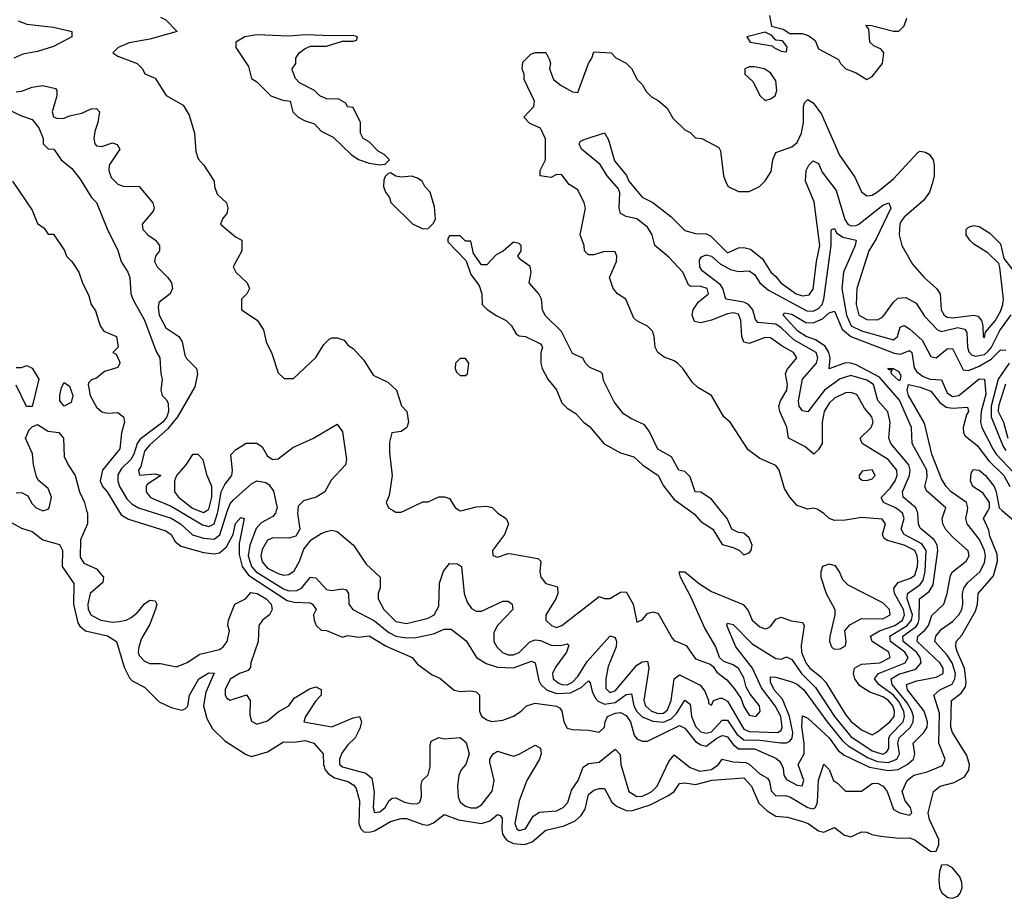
# Model space of a CAD drawing. Header units: inches. Extents: x 2601682 to 2755810, y 449311 to 584050.
# Tile 142 of 256: x 2605863 to 2609544, y 508550 to 511834. Entities that reach past the tile are written whole.
import ezdxf

# ---------------------------------------------------------------- set-up
doc = ezdxf.new("R2010")
doc.units = ezdxf.units.IN
doc.header["$MEASUREMENT"] = 0
doc.layers.add('C6500', color=7, linetype='Continuous')
doc.layers.add('C6501', color=7, linetype='Continuous')

msp = doc.modelspace()

# ---------------------------------------------------------------- linework, layer by layer
at = {"layer": 'C6500', "color": 2}
for points, elevation in [([(2605833.9, 509953.9), (2605870, 509934), (2605910, 509921.3), (2605950, 509890.4), (2606012.8, 509872.8), (2606024, 509850), (2606022, 509790), (2606066.4, 509726.4), (2606064.2, 509650), (2606080.4, 509580.4), (2606087.8, 509567.8), (2606110, 509550.4), (2606191.3, 509531.3), (2606224.9, 509510), (2606254, 509414), (2606273.7, 509373.7), (2606283.7, 509363.7), (2606330, 509339.1), (2606384.6, 509284.6), (2606430, 509263), (2606470, 509254), (2606482, 509258), (2606491.9, 509268.1), (2606498.4, 509310), (2606532.7, 509370), (2606570, 509392.4), (2606590, 509391.3), (2606559.5, 509320.5), (2606550.3, 509270), (2606562.8, 509222.8), (2606584.1, 509184.1), (2606630, 509139.3), (2606710, 509087.7), (2606730, 509080.7), (2606790, 509098), (2606850, 509135.5), (2606890, 509134), (2606930, 509139.5), (2606962.8, 509130), (2606997.3, 509090), (2606999.5, 509050), (2607004.9, 509030), (2607016.2, 509016.2), (2607040.8, 509000.8), (2607090, 508987.4), (2607112.7, 508972.7), (2607120.7, 508960.7), (2607134.3, 508914.3), (2607131.7, 508830), (2607138.4, 508810), (2607150, 508798.4), (2607170, 508797.4), (2607190, 508803.1), (2607250, 508836.9), (2607290, 508848.7), (2607310, 508848.7), (2607370, 508826.4), (2607390, 508823.8), (2607410, 508832.7), (2607450, 508864), (2607503.8, 508843.8), (2607590, 508830.3), (2607620.7, 508839.3), (2607650, 508864), (2607659.9, 508859.9), (2607666.8, 508850), (2607665.7, 508810), (2607668.8, 508790), (2607676.4, 508776.4), (2607686.3, 508766.3), (2607710, 508754.9), (2607750, 508751.3), (2607779.2, 508760.8), (2607830, 508805.5), (2607899.2, 508820.8), (2607940.1, 508839.9), (2607961.7, 508858.3), (2607976.9, 508883.1), (2607990, 508938.8), (2608010, 508954), (2608030, 508960.7), (2608050, 508961), (2608077.1, 508910), (2608094.9, 508894.9), (2608130, 508878.7), (2608150, 508876.9), (2608220.5, 508899.5), (2608286.1, 508933.9), (2608309.6, 508950), (2608330, 508979.1), (2608350, 508982.4), (2608390, 508975.3), (2608451.5, 508991.5), (2608570, 509000.5), (2608599.3, 508970), (2608626, 508906), (2608657.4, 508877.4), (2608690, 508857.6), (2608733.8, 508853.8), (2608790, 508837.6), (2608810.6, 508830), (2608850, 508802), (2608870, 508797.3), (2608910, 508814.8), (2608946.6, 508786.6), (2608970, 508780.5), (2609010, 508798.8), (2609030, 508797.3), (2609048.5, 508788.5), (2609082, 508782), (2609150, 508774.9), (2609190, 508775.8), (2609210, 508768.4), (2609270, 508725.5), (2609290, 508726), (2609299.6, 508750), (2609298.9, 508770), (2609264.6, 508844.6), (2609259.8, 508870), (2609279.5, 508950), (2609304, 508970), (2609356.4, 508983.6), (2609396, 509004), (2609411.2, 509028.8), (2609413.6, 509050), (2609404.4, 509084.4), (2609350, 509169.4), (2609343.9, 509190), (2609346.3, 509290), (2609383.1, 509316.9), (2609398.8, 509341.2), (2609402, 509358), (2609395.8, 509410), (2609367.6, 509472.4), (2609362.4, 509490), (2609363.7, 509510), (2609386, 509534), (2609436, 509624), (2609444.2, 509650), (2609446.3, 509690), (2609504.4, 509755.6), (2609518.7, 509810), (2609516.9, 509836.9), (2609490, 509904), (2609486.5, 509926.5), (2609466.6, 509970), (2609483.5, 510000)], 2), ([(2605947.3, 510000), (2605950, 509998.8), (2605954.1, 510000)], 6), ([(2606113.7, 510000), (2606116.3, 509990), (2606116.3, 509950), (2606090.4, 509890), (2606090, 509824.7), (2606102.8, 509802.8), (2606150, 509781.6), (2606177.1, 509750), (2606174.8, 509730), (2606126.7, 509690), (2606118.4, 509650), (2606119.5, 509630), (2606130, 509608.4), (2606166.8, 509590), (2606210, 509582), (2606235.2, 509584.8), (2606262, 509590), (2606280.7, 509599.3), (2606302.5, 509617.5), (2606330, 509651), (2606350, 509664.7), (2606370, 509662), (2606376, 509650), (2606370.9, 509630.9), (2606350, 509575.3), (2606318.7, 509521.3), (2606308.5, 509490), (2606306.4, 509470), (2606310, 509458), (2606330, 509436.3), (2606350, 509428), (2606390, 509427.3), (2606450, 509416), (2606490, 509431), (2606537, 509463), (2606610, 509480.3), (2606624.5, 509490), (2606638.7, 509510), (2606647.3, 509550), (2606642, 509570), (2606643.7, 509590), (2606668, 509650), (2606708, 509670), (2606727.2, 509692.8), (2606750.8, 509690), (2606784.9, 509670), (2606803, 509650), (2606807.7, 509630), (2606797.3, 509610), (2606770.8, 509590), (2606757.3, 509570), (2606754.8, 509510), (2606727.3, 509430), (2606726.4, 509413.6), (2606718, 509402), (2606684.7, 509390), (2606650, 509369.2), (2606631.1, 509331.1), (2606631.3, 509310), (2606638, 509298), (2606650, 509291.3), (2606711, 509311), (2606724.7, 509290), (2606723.5, 509236.5), (2606730, 509212), (2606750, 509200.7), (2606790, 509214), (2606830, 509247.3), (2606869, 509270), (2606890, 509298.8), (2606946.8, 509333.2), (2606970, 509341), (2606990.9, 509330.9), (2606991, 509310), (2606970, 509288.7), (2606931.3, 509230), (2606926, 509210), (2607030, 509191), (2607110, 509224.9), (2607134, 509230), (2607140.7, 509210), (2607135.1, 509184.9), (2607118, 509150), (2607090, 509124.5), (2607067.1, 509092.9), (2607059.5, 509070), (2607059.3, 509050), (2607070, 509041.3), (2607158, 509018), (2607179.9, 508999.9), (2607188.2, 508948.2), (2607184.4, 508890), (2607190, 508871.3), (2607210, 508874), (2607229.2, 508890), (2607244, 508916), (2607255.3, 508924.7), (2607270, 508926), (2607302, 508910), (2607330, 508903.8), (2607350, 508904.9), (2607359, 508910), (2607365.2, 508930), (2607364, 508976), (2607368, 508990), (2607390, 509012), (2607398.4, 509041.6), (2607398, 509122), (2607402, 509138), (2607430, 509151), (2607450, 509146.8), (2607510, 509151), (2607532.7, 509132.7), (2607544, 509090), (2607531, 509050), (2607514, 509030), (2607505.5, 509010), (2607499.5, 508970), (2607503.1, 508930), (2607510.6, 508910), (2607530, 508894.9), (2607550, 508888.8), (2607571.1, 508888.9), (2607590, 508899.1), (2607630, 508951.3), (2607636.9, 508990), (2607620.9, 509059.1), (2607621.2, 509070), (2607634, 509090), (2607650, 509100.7), (2607710, 509081.6), (2607730, 509088.4), (2607790, 509122.8), (2607810, 509112), (2607812.7, 509090), (2607806.4, 509070), (2607759.5, 508990), (2607730, 508914), (2607714.9, 508830), (2607722, 508810), (2607730, 508803.8), (2607754.5, 508810), (2607783.3, 508856.7), (2607807.2, 508872.8), (2607870, 508877.6), (2607895.1, 508890), (2607912.1, 508907.9), (2607925.9, 508954.1), (2607951.3, 508990), (2607970, 509041), (2607990, 509054), (2608030, 509059.3), (2608090, 509107.3), (2608108, 509088), (2608110.6, 509050), (2608140.5, 508950), (2608170, 508930.4), (2608190, 508932.2), (2608210, 508940.3), (2608227, 508950), (2608246.6, 508970), (2608290, 509061), (2608310, 509086), (2608370, 509039.3), (2608405.7, 509025.7), (2608450, 509031.8), (2608475.6, 509050), (2608490, 509070.7), (2608530, 509060.3), (2608577.4, 509057.4), (2608590, 509052.2), (2608630, 509015.6), (2608659, 508999), (2608666.4, 508986.4), (2608672.3, 508952.3), (2608690, 508933.4), (2608725.4, 508934.6), (2608742.8, 508930), (2608809.2, 508889.2), (2608830, 508884.9), (2608838, 508890), (2608846, 508910), (2608850, 508992), (2608870, 509051.3), (2608890, 509032), (2608906, 508990), (2608921, 508981), (2608950, 508951.3), (2609010, 508950.8), (2609050, 508978.8), (2609070, 508980.7), (2609091.3, 508970), (2609106, 508950), (2609130, 508882), (2609154, 508870), (2609190, 508861), (2609199, 508870), (2609194, 508890), (2609174, 508914), (2609162, 508950), (2609180.9, 508990), (2609206, 509010), (2609256.4, 509023.6), (2609313, 509047), (2609323.7, 509070), (2609299.6, 509130), (2609302.2, 509242.2), (2609280.7, 509310), (2609302.7, 509330), (2609349.8, 509350.2), (2609359.8, 509370), (2609362, 509390), (2609349.8, 509430), (2609330, 509459.1), (2609284.2, 509510), (2609288, 509530), (2609310, 509556.5), (2609350, 509585.3), (2609374.3, 509610), (2609385.4, 509630), (2609389.7, 509650), (2609388.3, 509690), (2609393, 509710), (2609407.3, 509730), (2609452.4, 509770), (2609470, 509804), (2609473.6, 509830), (2609470.7, 509850), (2609451.8, 509891.8), (2609405.1, 509950), (2609400.4, 509970), (2609406.3, 510000)], 6), ([(2606233, 510000), (2606243.2, 509983.2), (2606270, 509966.7), (2606410, 509923.8), (2606430, 509910.4), (2606444.4, 509884.4), (2606466, 509866), (2606550, 509843), (2606590, 509837.6), (2606610, 509841.6), (2606636.3, 509863.7), (2606662, 509910), (2606670, 509950.8), (2606690, 509973.4), (2606702, 509970), (2606683.7, 509876.3), (2606684.2, 509835.8), (2606695.6, 509790), (2606718.4, 509758.3), (2606863.2, 509663.2), (2606890, 509656.9), (2606950, 509654.8), (2606958, 509650), (2606972, 509630), (2606962, 509610), (2606964.7, 509590), (2606972, 509570), (2606990, 509552), (2607010, 509551.3), (2607070, 509526), (2607090, 509532), (2607130, 509526), (2607170, 509530.8), (2607233, 509493), (2607330.4, 509450.4), (2607350, 509426), (2607405.2, 509385.2), (2607433.4, 509373.4), (2607487.9, 509327.9), (2607510, 509322.8), (2607550, 509326), (2607570, 509322), (2607582, 509310), (2607582, 509250), (2607590, 509231.3), (2607610, 509217.3), (2607628.9, 509211.1), (2607670, 509216), (2607708.9, 509231.1), (2607738, 509250), (2607758, 509270), (2607790, 509279.1), (2607870, 509268), (2607881.6, 509261.6), (2607890.4, 509250.4), (2607898, 509210), (2607910, 509186.8), (2607930, 509180.7), (2607990, 509179.1), (2608030, 509171), (2608049, 509190), (2608051.8, 509210), (2608060.9, 509230), (2608090, 509241.7), (2608110, 509244.2), (2608130, 509233.7), (2608146.7, 509210), (2608160.5, 509160.5), (2608170, 509146), (2608190, 509138), (2608210, 509138), (2608330, 509195.6), (2608350, 509186.4), (2608390, 509135.8), (2608410, 509123.8), (2608430, 509118.4), (2608470, 509148.9), (2608490, 509159), (2608497.4, 509157.4), (2608510, 509153.4), (2608530, 509125.3), (2608550, 509108.9), (2608610, 509108.9), (2608690, 509074), (2608703.4, 509063.4), (2608711, 509050), (2608717.1, 509037.1), (2608720.4, 509010), (2608730, 508994), (2608770, 508973.4), (2608789, 508971), (2608795.1, 508990), (2608774, 509050), (2608795.6, 509090), (2608796, 509130), (2608787.2, 509192.8), (2608790, 509232), (2608810, 509224), (2608890, 509150.3), (2608922.6, 509102.5), (2608945.9, 509085.9), (2609040.3, 509040.3), (2609110, 509028.3), (2609147.7, 509032.3), (2609181.6, 509050), (2609205.1, 509070), (2609209.6, 509090), (2609203.7, 509130), (2609243.6, 509170), (2609255.4, 509190), (2609256.9, 509210), (2609245.1, 509250), (2609182, 509330), (2609178, 509350), (2609216.6, 509363.4), (2609290, 509377), (2609315.1, 509390), (2609315.4, 509410), (2609303, 509430), (2609218.3, 509510), (2609221.1, 509530), (2609247.6, 509552.4), (2609260.4, 509570), (2609272.8, 509607.2), (2609318.4, 509650), (2609331, 509689), (2609343.1, 509756.9), (2609350, 509770.7), (2609401.2, 509810), (2609412.3, 509830), (2609409.3, 509849.3), (2609350, 509900.9), (2609324.5, 509930), (2609314.5, 509950), (2609312.3, 509970), (2609322, 510000)], 10), ([(2606339.1, 510000), (2606430, 509971.3), (2606464.9, 509950), (2606510, 509908.9), (2606550, 509895.8), (2606590, 509892.8), (2606611.2, 509908.8), (2606640.2, 509999.8), (2606640.3, 510000)], 14), ([(2606457.1, 510000), (2606546.7, 509946.7), (2606570, 509939.6), (2606590, 509950.4), (2606603.2, 509990), (2606604.9, 510000)], 18), ([(2606531.2, 510000), (2606550, 509992.8), (2606562.4, 510000)], 22), ([(2606822.8, 510000), (2606819.5, 509990), (2606810, 509977.6), (2606766.1, 509953.9), (2606747, 509933), (2606723.2, 509870), (2606717.7, 509830), (2606730, 509790.4), (2606747.2, 509770), (2606850, 509706.8), (2606870, 509699.7), (2606899.2, 509700.8), (2606916.3, 509710), (2606950, 509750.4), (2606970, 509748.2), (2607010, 509704.9), (2607030, 509701.3), (2607070, 509707.3), (2607083.5, 509703.5), (2607093, 509690), (2607094.4, 509650), (2607108.2, 509630), (2607190, 509587.9), (2607243.5, 509543.5), (2607270, 509530.2), (2607310, 509523.2), (2607344.6, 509524.6), (2607410, 509539), (2607450, 509555.8), (2607476.1, 509556.1), (2607532.5, 509512.5), (2607570.7, 509450), (2607607.7, 509427.7), (2607650, 509414), (2607710, 509411.8), (2607776.3, 509436.3), (2607790.6, 509430.6), (2607804.1, 509364.1), (2607811.7, 509350), (2607832.7, 509330), (2607870, 509315.9), (2607922, 509318), (2607962, 509338), (2607990, 509362.8), (2607996.1, 509356.1), (2608003.4, 509323.4), (2608016.5, 509296.5), (2608026.5, 509286.5), (2608050, 509275.9), (2608090, 509282), (2608130, 509312), (2608150, 509314), (2608159.1, 509270), (2608170, 509248.8), (2608190, 509228), (2608230, 509211.9), (2608270, 509208.5), (2608298.8, 509221.2), (2608319.2, 509240.8), (2608350, 509290.6), (2608370, 509276), (2608375.2, 509230), (2608390.8, 509190.8), (2608410, 509172.3), (2608430, 509167.3), (2608450, 509173), (2608490, 509216.4), (2608510, 509215.8), (2608543.7, 509163.7), (2608570, 509142.3), (2608630, 509141.4), (2608708.9, 509131.1), (2608730, 509131.5), (2608742.2, 509137.8), (2608751.4, 509148.6), (2608753.2, 509170), (2608741.4, 509230), (2608714.5, 509294.5), (2608684.4, 509330), (2608670, 509358), (2608670, 509378), (2608690, 509376.4), (2608750, 509359.3), (2608770, 509350.3), (2608794.9, 509330), (2608882.4, 509210), (2608939.4, 509139.4), (2608960.3, 509120.3), (2609035.4, 509075.4), (2609070, 509061.5), (2609110, 509058.3), (2609142, 509070), (2609152, 509090), (2609146.3, 509130), (2609150.9, 509150), (2609193.7, 509190), (2609203.8, 509210), (2609204.6, 509230), (2609199, 509250), (2609181.2, 509281.2), (2609124.8, 509350), (2609121.7, 509370), (2609150, 509388.3), (2609213.6, 509406.4), (2609232.8, 509430), (2609229.8, 509450), (2609215.8, 509470), (2609166, 509510), (2609164.7, 509530), (2609214.2, 509565.8), (2609221.9, 509578.1), (2609226.5, 509593.5), (2609226.9, 509670), (2609263, 509697), (2609278.6, 509721.4), (2609295.4, 509850), (2609292.8, 509870), (2609282, 509890), (2609230, 509933.2), (2609223, 509950), (2609220.4, 509990), (2609216.7, 510000)], 14), ([(2606902.8, 510000), (2606902, 509990), (2606910.6, 509929.4), (2606895.9, 509904.1), (2606870, 509896), (2606810, 509897.2), (2606790, 509889), (2606770, 509854), (2606764.9, 509830), (2606770, 509807.7), (2606790, 509784.2), (2606830, 509763.7), (2606850, 509758.4), (2606870, 509760.5), (2606890, 509774), (2606909.6, 509810), (2606925.4, 509854.6), (2606953.2, 509890), (2606990, 509913.4), (2607010, 509920.7), (2607030, 509926.8), (2607050, 509921), (2607111.3, 509870), (2607158.5, 509798.5), (2607210.5, 509750.5), (2607210.7, 509710.7), (2607204, 509690), (2607204, 509670), (2607224.9, 509630), (2607270, 509584.4), (2607310, 509577.1), (2607390, 509597.3), (2607412.3, 509610), (2607430, 509642), (2607432.3, 509727.7), (2607447.2, 509772.8), (2607470, 509801), (2607499.8, 509799.8), (2607514.8, 509790), (2607525.3, 509690), (2607536.7, 509656.7), (2607552.9, 509632.9), (2607570, 509623.1), (2607590, 509623.1), (2607670, 509661), (2607690, 509661), (2607704.7, 509650), (2607706.8, 509630), (2607650.2, 509569.8), (2607636, 509544), (2607636.5, 509510), (2607646.7, 509490), (2607668.4, 509468.4), (2607690, 509459.7), (2607710, 509459.7), (2607730.6, 509469.4), (2607770, 509508.8), (2607790, 509516.5), (2607810, 509514), (2607850, 509496), (2607884.7, 509495.3), (2607910, 509501), (2607916.3, 509496.3), (2607907.7, 509470), (2607865.8, 509414.2), (2607854.6, 509390), (2607857.6, 509370), (2607875.9, 509355.9), (2607890, 509349.3), (2607910, 509348.5), (2607930, 509358), (2607950, 509379.5), (2607984.5, 509435.5), (2608069.6, 509530.4), (2608074, 509530), (2608090, 509524.7), (2608094.4, 509510), (2608093.7, 509490), (2608063.7, 509416.3), (2608054, 509370), (2608054.9, 509334.9), (2608070, 509319.5), (2608090, 509326.3), (2608170, 509421.3), (2608190, 509434.4), (2608210, 509436), (2608215.3, 509410), (2608197.2, 509290), (2608203.2, 509270), (2608224.9, 509250), (2608250, 509241.5), (2608270, 509242.6), (2608285.7, 509254.3), (2608298.9, 509290), (2608310, 509371), (2608330, 509384.9), (2608407.5, 509347.5), (2608424.6, 509324.6), (2608438, 509290), (2608438, 509278), (2608450, 509272), (2608457.2, 509290), (2608481.7, 509298.3), (2608490, 509298.9), (2608510, 509287.2), (2608570, 509182.8), (2608590, 509173.4), (2608697.2, 509170), (2608710, 509179.1), (2608714.2, 509190), (2608708.6, 509230), (2608687.6, 509270), (2608636.4, 509336.4), (2608602.4, 509410), (2608541.1, 509490), (2608507.3, 509570), (2608510, 509578), (2608530, 509573.4), (2608601.3, 509501.3), (2608690, 509447), (2608710, 509444.4), (2608730, 509452.4), (2608750, 509442.4), (2608785.8, 509390), (2608838.4, 509338.4), (2608909.2, 509230), (2608970, 509155.3), (2609050, 509101.2), (2609090, 509089.3), (2609103.5, 509096.5), (2609111.9, 509110), (2609112.7, 509150), (2609118.3, 509161.7), (2609165.8, 509210), (2609171.4, 509230), (2609168.3, 509250), (2609150, 509285.3), (2609130, 509309), (2609074.7, 509350), (2609058.4, 509370), (2609074, 509390), (2609173.3, 509430), (2609185.4, 509450), (2609172.2, 509470), (2609118.5, 509510), (2609116.4, 509530), (2609180.8, 509570), (2609197, 509590), (2609200.5, 509610), (2609181.6, 509670), (2609182.2, 509690), (2609230, 509723.2), (2609240.9, 509739.1), (2609248.5, 509771.5), (2609252.7, 509850), (2609235.6, 509875.6), (2609169.6, 509910), (2609158.9, 509930), (2609169.7, 509970), (2609164.2, 509990), (2609150.6, 510000)], 18), ([(2607259.5, 510000), (2607270, 509994), (2607290, 509994), (2607302.6, 510000)], 22), ([(2607507, 510000), (2607510, 509998), (2607517.5, 510000)], 22), ([(2607641.3, 510000), (2607651.3, 509990), (2607682, 509970), (2607691.3, 509950), (2607676, 509910), (2607631.3, 509850), (2607632, 509832), (2607650, 509824.7), (2607690, 509838.8), (2607702, 509838), (2607799.8, 509819.8), (2607811, 509810), (2607807.3, 509770), (2607811, 509750), (2607830, 509727.3), (2607874.4, 509714.4), (2607874.8, 509690), (2607867.3, 509670), (2607830.6, 509610), (2607830.6, 509590), (2607851, 509570), (2607870, 509562.4), (2607890, 509570.4), (2608030, 509678), (2608050, 509671.3), (2608070, 509671), (2608110, 509694.8), (2608130, 509696), (2608156.3, 509650), (2608170, 509582), (2608190, 509591.3), (2608210, 509614.8), (2608230, 509620.7), (2608250, 509614.8), (2608302, 509522), (2608310, 509514), (2608354.6, 509494.6), (2608390, 509444.9), (2608445.2, 509425.2), (2608456.3, 509416.3), (2608470, 509396), (2608506.6, 509366.6), (2608534.2, 509334.2), (2608558.9, 509298.9), (2608570, 509267.3), (2608590, 509234.8), (2608615.3, 509230), (2608631.9, 509248.1), (2608629.3, 509270), (2608593.7, 509313.7), (2608579.6, 509339.6), (2608570, 509374), (2608550, 509409.2), (2608530, 509422.7), (2608495.1, 509435.1), (2608479, 509450), (2608466, 509490), (2608422.9, 509562.9), (2608374.1, 509674.2), (2608334, 509750), (2608329.2, 509770.8), (2608350, 509770.7), (2608405.3, 509725.3), (2608450, 509696.4), (2608568.2, 509648.2), (2608586.2, 509626.2), (2608602, 509590), (2608630, 509564.9), (2608650, 509557.3), (2608659.5, 509560.5), (2608670, 509566), (2608690, 509594), (2608710, 509600.7), (2608747.3, 509587.3), (2608790, 509581), (2608796.3, 509570), (2608784.9, 509495), (2608786, 509470), (2608802.8, 509430), (2608817, 509410), (2608857.8, 509377.8), (2608876.4, 509356.4), (2608950, 509237.1), (2608970, 509212.4), (2609010, 509180.3), (2609050, 509161.6), (2609070, 509172.4), (2609116.3, 509210), (2609132.1, 509230), (2609133.8, 509250), (2609127.1, 509270), (2609110, 509290.8), (2609090, 509303.1), (2609040.9, 509320.9), (2609004.1, 509344.1), (2608986, 509370), (2608980.5, 509390), (2608983.6, 509410), (2609010, 509425.7), (2609079, 509430), (2609117.6, 509450), (2609113, 509470), (2609049.8, 509509.8), (2609044.5, 509530), (2609078, 509550), (2609135.1, 509570), (2609163.5, 509590), (2609171.4, 509610), (2609167, 509630), (2609133.5, 509690), (2609131.2, 509710), (2609147, 509730), (2609193.7, 509746.3), (2609210, 509758.4), (2609220.3, 509790), (2609221.1, 509810), (2609218.8, 509830), (2609209.6, 509850), (2609170, 509869.8), (2609107.2, 509887.2), (2609095.6, 509895.6), (2609089.4, 509910), (2609099.5, 509950), (2609087.2, 509967.2), (2609010, 509973.6), (2608950, 509963.7), (2608910, 509962.7), (2608889.5, 509969.5), (2608870, 509988.7), (2608852.1, 510000)], 22), ([(2608367.5, 510000), (2608386.4, 509986.4), (2608410, 509958), (2608454, 509930), (2608490, 509872), (2608530, 509862), (2608554, 509850), (2608570, 509834), (2608590, 509842), (2608598, 509850), (2608602, 509870), (2608590, 509898), (2608570, 509915.3), (2608550, 509918), (2608526, 509930), (2608508, 509970), (2608483.8, 510000)], 26), ([(2609536.2, 510000), (2609590, 509953.4), (2609615.3, 509875.3), (2609641.4, 509841.4), (2609666.9, 509826.9), (2609730, 509812.2), (2609770, 509810.4), (2609814.9, 509825.1), (2609870, 509864.7), (2609889.1, 509870.9), (2609951.6, 509851.6), (2609970, 509851.3), (2609990, 509858), (2610000, 509868)], 2)]:
    msp.add_lwpolyline(points, dxfattribs=dict(at, elevation=elevation))
for points, elevation in [([(2608890, 509799), (2608864.7, 509790), (2608858, 509770), (2608858, 509750), (2608878.8, 509690), (2608910.7, 509630), (2608910.7, 509609.3), (2608891.6, 509528.4), (2608891.3, 509510), (2608898, 509490), (2608904.5, 509484.5), (2608910, 509481), (2608930, 509482.8), (2608950, 509494), (2608952.7, 509510), (2608948, 509550), (2608967.2, 509572.8), (2609010, 509595.5), (2609090, 509594.9), (2609117, 509610), (2609115.6, 509630), (2609090, 509654.5), (2608960.2, 509720.2), (2608940.2, 509740.2), (2608928.7, 509770), (2608912.9, 509792.9)], 26), ([(2609330, 508675.1), (2609310, 508674), (2609301.6, 508650), (2609299.5, 508620.5), (2609302, 508590), (2609310.3, 508570.3), (2609333.3, 508553.3), (2609350, 508550.3), (2609370, 508558.4), (2609379.7, 508570), (2609386.9, 508590), (2609385.7, 508610), (2609377.4, 508630), (2609350, 508663.6)], 2)]:
    msp.add_lwpolyline(points, close=True, dxfattribs=dict(at, elevation=elevation))
at = {"layer": 'C6501', "color": 2}
for points, elevation in [([(2605858, 511830), (2605890, 511817.3), (2605990, 511806.4), (2606058, 511790), (2606058, 511770), (2605990, 511733.3), (2605930, 511714.7), (2605874.6, 511705.4), (2605841, 511690)], 18), ([(2606390, 511843), (2606410, 511833), (2606452, 511790), (2606350, 511760.7), (2606272.8, 511747.2), (2606231.3, 511730), (2606212, 511710), (2606230, 511698), (2606302, 511670), (2606322, 511650), (2606331.3, 511631.3), (2606370, 511616), (2606410.6, 511550.6), (2606474, 511514), (2606497.5, 511477.5), (2606517.3, 511410), (2606522, 511342), (2606530, 511314), (2606552, 511290), (2606590.8, 511230.8), (2606591.3, 511210), (2606602, 511182), (2606636, 511150), (2606641, 511130), (2606638, 511110), (2606622, 511090), (2606614, 511070), (2606670, 511022), (2606694, 511010), (2606694, 510970), (2606662, 510910), (2606672, 510890), (2606714, 510850), (2606722, 510830), (2606712, 510810), (2606692, 510790), (2606692, 510750), (2606750.7, 510710.7), (2606775.3, 510675.3), (2606784.7, 510630), (2606806.4, 510586.4), (2606830, 510514), (2606852.7, 510492.7), (2606887.3, 510492.7), (2606970, 510572), (2607000.2, 510619.8), (2607020.2, 510639.8), (2607030, 510644.7), (2607050, 510644.7), (2607076.3, 510636.3), (2607090, 510618), (2607110, 510604.7), (2607150, 510562), (2607185.4, 510505.4), (2607239.8, 510479.8), (2607272, 510450), (2607291.1, 510391.1), (2607310.8, 510370), (2607317.3, 510330), (2607311, 510310), (2607290, 510295.3), (2607254, 510290), (2607245.4, 510254.6), (2607245.4, 510214.6), (2607256, 510130), (2607244.7, 510055.3), (2607234, 510030), (2607242, 510010), (2607259.5, 510000)], 22), ([(2608666, 511850), (2608674, 511810), (2608718, 511798), (2608742, 511782), (2608790, 511782.8), (2608814, 511774), (2608836.8, 511756.8), (2608850, 511724.7), (2608924.7, 511684.7), (2608932, 511670), (2608952, 511650), (2608990, 511634.8), (2609030, 511611), (2609050, 511622), (2609089.1, 511670.9), (2609094, 511710), (2609084, 511724), (2609056.5, 511736.5), (2609042, 511750), (2609038, 511798), (2609026, 511814), (2609047.3, 511812.7), (2609130, 511791), (2609150, 511791.3), (2609170, 511811.3), (2609180.2, 511839.8)], 26), ([(2608852.1, 510000), (2608844.7, 510004.7), (2608830, 510009), (2608810, 510005.2), (2608770, 510019), (2608742, 510050), (2608722, 510082), (2608702, 510150), (2608690, 510168), (2608630, 510194), (2608586.8, 510226.8), (2608519, 510330), (2608495.3, 510350), (2608449.1, 510429.1), (2608399, 510459), (2608378, 510478), (2608342, 510530), (2608322, 510550), (2608310, 510559), (2608272.5, 510572.5), (2608248.7, 510590), (2608239, 510610), (2608235.3, 510650), (2608228.7, 510670), (2608210, 510688.7), (2608170, 510708), (2608159, 510719), (2608129.3, 510789.3), (2608098, 510810), (2608082, 510830), (2608068, 510870), (2608094, 510930), (2608095.3, 510950), (2608090, 510966), (2608050, 510968), (2608010, 510955.3), (2607990, 510955.3), (2607975.3, 510970), (2607974, 510990), (2607959, 511030), (2607979, 511130), (2607974, 511150), (2607950, 511198), (2607918, 511218), (2607890, 511254), (2607870, 511255.3), (2607850, 511244), (2607809, 511250), (2607809, 511270), (2607829, 511310), (2607828.9, 511388.9), (2607810, 511428), (2607770, 511446), (2607748, 511470), (2607786, 511510), (2607788, 511530), (2607749.2, 511610), (2607749, 511630), (2607742, 511650), (2607744.7, 511675.3), (2607774.6, 511705.4), (2607790, 511711.3), (2607830, 511711.3), (2607844.5, 511684.5), (2607847.3, 511670), (2607844, 511650), (2607859.1, 511610), (2607887.5, 511587.5), (2607930, 511564.7), (2607950, 511562), (2607989.3, 511670.7), (2608002, 511690), (2608010, 511714), (2608074, 511710), (2608091.6, 511691.6), (2608130, 511672), (2608151.1, 511651.1), (2608172, 511610), (2608191.1, 511591.1), (2608205.4, 511565.4), (2608225.4, 511545.4), (2608250, 511532), (2608283.6, 511503.6), (2608305.4, 511465.4), (2608350, 511422), (2608370, 511412), (2608390, 511392), (2608414, 511390), (2608476.9, 511356.9), (2608483.6, 511343.6), (2608494.8, 511250), (2608504.5, 511224.5), (2608512, 511210), (2608550, 511191.3), (2608590, 511191.3), (2608629.1, 511210.9), (2608650, 511232), (2608672.9, 511267.1), (2608679, 511310), (2608690, 511338), (2608750, 511359.1), (2608770, 511374.8), (2608785.6, 511410), (2608793.6, 511450), (2608793.2, 511510), (2608797.2, 511522.8), (2608810, 511536), (2608830, 511522.8), (2608861.1, 511481.1), (2608927.9, 511327.9), (2608984.9, 511244.9), (2609010.7, 511190.7), (2609030, 511176), (2609050, 511178.8), (2609070, 511190.8), (2609130, 511238.8), (2609221.7, 511338.3), (2609230, 511343), (2609250, 511339.3), (2609264, 511330), (2609278, 511310), (2609282, 511290), (2609282, 511250), (2609275.9, 511224.1), (2609264, 511190), (2609242, 511158), (2609170, 511096), (2609158.8, 511081.2), (2609153.4, 511070), (2609150.6, 511030), (2609160.7, 510990), (2609200.9, 510920.9), (2609244.9, 510870), (2609290.7, 510830), (2609304.9, 510810), (2609308.7, 510750), (2609319.3, 510730), (2609330, 510722.6), (2609350, 510719.6), (2609430, 510730.3), (2609445.5, 510725.5), (2609458.4, 510710), (2609463.8, 510690), (2609464.7, 510650), (2609470, 510646), (2609473.8, 510666.2), (2609510, 510708.5), (2609530, 510743.8), (2609538.4, 510770), (2609540.8, 510790), (2609527.6, 510907.6), (2609523.2, 510923.2), (2609482.7, 510962.7), (2609430, 510995.3), (2609415.3, 511010), (2609402, 511030), (2609402, 511050), (2609410, 511058), (2609430, 511064.7), (2609450, 511061), (2609490, 511036), (2609530, 510996), (2609542, 510942), (2609577.1, 510897.1)], 22), ([(2605850, 511564.4), (2605870, 511566.4), (2605910, 511582.4), (2605950, 511588.4), (2605996.7, 511576.7), (2606002.8, 511570), (2606002, 511550), (2605984.9, 511490), (2605990, 511471.3), (2606004.4, 511464.4), (2606030, 511466), (2606050, 511474.9), (2606095.3, 511484.7), (2606130, 511501), (2606150, 511502), (2606162, 511490), (2606156, 511450), (2606143.8, 511416.2), (2606140.7, 511390), (2606144, 511370), (2606150, 511362.8), (2606170, 511360.7), (2606210, 511373.4), (2606227.3, 511367.3), (2606237.3, 511350), (2606198.4, 511290), (2606197, 511270), (2606204.8, 511244.8), (2606230, 511219.3), (2606250, 511212.4), (2606310, 511210.8), (2606361, 511150), (2606366, 511130), (2606362, 511118), (2606320.7, 511070), (2606324, 511050), (2606342.8, 511030), (2606371, 511010), (2606386, 510990), (2606386, 510970), (2606371, 510950), (2606366.8, 510930), (2606377.3, 510910), (2606417.3, 510870), (2606430.8, 510850), (2606434.8, 510830), (2606426, 510810), (2606383.4, 510776.6), (2606381.1, 510758.9), (2606385.3, 510730), (2606410, 510682.8), (2606458.8, 510650), (2606470.3, 510630.4), (2606480.6, 510580.6), (2606487.6, 510567.6), (2606524, 510530), (2606527.7, 510510), (2606518, 510462), (2606453.8, 510350), (2606416.2, 510303.8), (2606350, 510245.6), (2606330, 510220.9), (2606315.8, 510164.2), (2606308, 510150), (2606311.3, 510131.3), (2606370, 510137.3), (2606390.5, 510130), (2606341.4, 510098.6), (2606336, 510090), (2606336.3, 510070), (2606350.6, 510050), (2606363, 510043), (2606430, 510016.1), (2606457.1, 510000)], 18), ([(2605810, 511503.8), (2605870, 511474.8), (2605910, 511461), (2605935.5, 511430), (2605950.8, 511390), (2605951.3, 511370), (2605970, 511351.3), (2605990.7, 511350.7), (2606018, 511310), (2606058, 511278), (2606090, 511238), (2606131.3, 511170), (2606150, 511151.3), (2606190, 511052), (2606230, 510972), (2606242.8, 510930), (2606267.3, 510890), (2606274.8, 510870), (2606279.3, 510810), (2606287.3, 510787.3), (2606330, 510710.8), (2606374, 510594), (2606387.7, 510570), (2606390.7, 510510.7), (2606396, 510490), (2606391, 510450), (2606396, 510430), (2606412.7, 510412.7), (2606419, 510399), (2606419.5, 510370), (2606413.4, 510350), (2606399, 510330), (2606313.7, 510266.3), (2606302.4, 510250), (2606290.1, 510209.9), (2606278.5, 510190), (2606243.8, 510156.2), (2606230, 510132.7), (2606230.3, 510110), (2606236.5, 510090), (2606263.4, 510043.4), (2606283.7, 510023.7), (2606307.3, 510010), (2606339.1, 510000)], 14), ([(2609150.6, 510000), (2609137, 510010), (2609092.7, 510030), (2609085.4, 510045.4), (2609084.5, 510050), (2609117.3, 510082.7), (2609136.8, 510110), (2609143.1, 510130), (2609142.6, 510150), (2609109.6, 510190), (2609012.7, 510250), (2609005.2, 510270), (2609047, 510310), (2609054, 510330), (2609049.5, 510350), (2609021.8, 510381.8), (2608993.5, 510433.5), (2608970, 510440.7), (2608950, 510439.5), (2608910, 510419.5), (2608890, 510400.9), (2608870.4, 510370), (2608863.6, 510330), (2608862.8, 510250), (2608850, 510228), (2608832, 510210), (2608798.6, 510238.6), (2608737.2, 510270), (2608731.3, 510311.3), (2608704.5, 510370), (2608700.7, 510390), (2608707, 510410), (2608731.3, 510450), (2608733.3, 510470), (2608726.6, 510510), (2608732.9, 510527.1), (2608769, 510570), (2608756, 510590), (2608713.3, 510613.3), (2608670, 510645.1), (2608650, 510646), (2608590, 510623.7), (2608570, 510629), (2608562.4, 510650), (2608559.7, 510710), (2608550, 510733.3), (2608530, 510738.3), (2608510, 510734.5), (2608450, 510711), (2608410, 510701.6), (2608386.3, 510706.3), (2608376.9, 510730), (2608380.5, 510750), (2608400.6, 510779.4), (2608438.4, 510810), (2608434, 510830), (2608410, 510837.4), (2608370, 510838), (2608363, 510843), (2608342.9, 510890), (2608290, 510946), (2608238, 510990), (2608228, 511030), (2608210, 511058.4), (2608170, 511089.6), (2608130, 511098), (2608109.6, 511109.6), (2608104.5, 511130), (2608107.3, 511187.3), (2608101.6, 511201.6), (2608059.5, 511250), (2608033, 511293), (2607964, 511350), (2607955.3, 511370), (2607960.2, 511379.8), (2607973.2, 511386.8), (2608050, 511411.3), (2608064.5, 511384.5), (2608086.6, 511306.6), (2608132.3, 511252.3), (2608140.7, 511230), (2608190, 511170.6), (2608230.4, 511150.4), (2608264.4, 511124.4), (2608298, 511098), (2608350, 511045.7), (2608390, 511034.9), (2608430, 511033.4), (2608446, 511026), (2608510, 510962.8), (2608550, 510981), (2608570, 510982.8), (2608595.9, 510975.9), (2608640.5, 510940.5), (2608671, 510890), (2608690, 510874.8), (2608708.2, 510850), (2608765.5, 510810), (2608790, 510801.7), (2608814.7, 510805.3), (2608830, 510826.8), (2608842.4, 510930), (2608854.5, 510990), (2608832.9, 511152.9), (2608801.3, 511230), (2608803.6, 511270), (2608813.2, 511290), (2608830, 511306.8), (2608850, 511296), (2608863.9, 511263.9), (2608915.5, 511195.5), (2608947.6, 511087.6), (2608959.3, 511070), (2608970, 511063.1), (2608990, 511064.4), (2609000.7, 511070), (2609090, 511140.3), (2609112, 511150), (2609119.5, 511130), (2609064.8, 511015.2), (2609038, 510970), (2608993, 510830), (2608990.4, 510770), (2609000.5, 510730), (2609030, 510714), (2609070, 510712.7), (2609090, 510723), (2609130, 510778), (2609146.7, 510793.3), (2609176.1, 510796.1), (2609214.3, 510774.3), (2609245.5, 510725.5), (2609294.8, 510674.8), (2609310, 510668.7), (2609370, 510683.6), (2609397, 510677), (2609404.6, 510664.6), (2609407.1, 510610), (2609412.2, 510592.2), (2609421.7, 510581.7), (2609435.9, 510575.9), (2609470, 510583.2), (2609484.3, 510595.7), (2609496.5, 510610), (2609527.1, 510672.9), (2609570, 510730.8)], 18), ([(2605836, 511230), (2605910, 511122), (2605930, 511072), (2605954.4, 511054.4), (2605970, 511032), (2605990, 511032), (2606030.9, 510970.9), (2606038, 510950), (2606058, 510930), (2606084.7, 510890), (2606098, 510850), (2606122, 510802), (2606131, 510770), (2606146.4, 510746.4), (2606164.7, 510690), (2606178, 510670), (2606224.7, 510650), (2606231, 510610), (2606212, 510590), (2606223.5, 510583.5), (2606236.7, 510556.7), (2606238, 510550), (2606230, 510534), (2606180.5, 510519.5), (2606150, 510494), (2606132.2, 510487.8), (2606121.7, 510478.3), (2606119.3, 510470), (2606126.3, 510430), (2606150, 510385.5), (2606170, 510368), (2606190, 510363), (2606230, 510366), (2606251, 510350), (2606254.8, 510330), (2606244, 510290), (2606238, 510230), (2606173.4, 510150), (2606163.8, 510110), (2606172.7, 510090), (2606190.4, 510070), (2606233, 510000)], 10), ([(2609216.7, 510000), (2609213, 510010), (2609166, 510050), (2609164, 510070), (2609189.8, 510130), (2609192.6, 510150), (2609187.1, 510170), (2609120.5, 510250), (2609113, 510270), (2609117.7, 510330), (2609108.5, 510368.5), (2609071.1, 510411.1), (2609055.4, 510470), (2609030, 510487.1), (2608970, 510504), (2608930, 510492.2), (2608871.6, 510450), (2608810, 510369), (2608790, 510372.7), (2608777, 510390), (2608775.1, 510410), (2608789.7, 510490), (2608841.5, 510550), (2608847.2, 510570), (2608841.1, 510590), (2608757.4, 510637.4), (2608710, 510682.7), (2608690, 510695.5), (2608622.9, 510702.9), (2608613.9, 510713.9), (2608603.9, 510750), (2608587.6, 510770), (2608570, 510778.8), (2608502.7, 510790), (2608492.4, 510830), (2608482.7, 510842.7), (2608414.9, 510894.9), (2608405.6, 510910), (2608405.1, 510934.9), (2608411.7, 510948.3), (2608430, 510955.3), (2608450, 510950.3), (2608481.6, 510921.6), (2608520, 510900), (2608550, 510892.8), (2608590, 510895.3), (2608610, 510881.6), (2608630.3, 510850), (2608663.1, 510823.1), (2608806.5, 510746.5), (2608830, 510745), (2608850, 510754.6), (2608862.7, 510770), (2608869.8, 510790), (2608896.8, 510990), (2608896.4, 511043.6), (2608898, 511050), (2608910, 511054), (2608917.3, 511037.3), (2608940.9, 511020.9), (2608990.5, 511010), (2608986.4, 510990), (2608943.6, 510890), (2608936.5, 510830), (2608954.3, 510730), (2608971.8, 510690), (2609010, 510671.2), (2609130, 510637.1), (2609144.5, 510650), (2609154.6, 510685.4), (2609170, 510691.3), (2609190, 510679.1), (2609236.7, 510636.7), (2609270, 510574.8), (2609290, 510570.7), (2609330, 510603.8), (2609350, 510604.9), (2609390, 510524.9), (2609410, 510523.1), (2609450, 510539.3), (2609495.3, 510564.7), (2609530, 510600.4), (2609550, 510599.1)], 14), ([(2608483.8, 510000), (2608450, 510042), (2608410, 510068), (2608388.9, 510068.9), (2608370, 510126), (2608350, 510146), (2608328, 510150), (2608300.4, 510200.4), (2608248.9, 510228.9), (2608216.5, 510296.5), (2608199.3, 510319.3), (2608150, 510342), (2608120.9, 510360.9), (2608085.6, 510405.6), (2608045.6, 510485.6), (2608042, 510510), (2608036.5, 510516.5), (2607994.6, 510534.6), (2607978, 510550), (2607968.4, 510568.4), (2607930, 510586), (2607888.4, 510668.4), (2607828.4, 510728.4), (2607818, 510750), (2607814, 510790), (2607804, 510810), (2607768, 510850), (2607776, 510890), (2607772, 510912), (2607736.4, 510936.4), (2607726, 510950), (2607738, 510970), (2607738, 510990), (2607730, 510998), (2607710, 511002), (2607671.1, 510968.9), (2607644.5, 510955.5), (2607610, 510918), (2607590, 510918), (2607560.4, 510960.4), (2607550, 511006), (2607530, 511006), (2607510, 511026), (2607470, 511026), (2607463.6, 511016.4), (2607463.6, 511003.6), (2607532.7, 510932.7), (2607550, 510882), (2607581, 510841), (2607590.8, 510810), (2607592, 510770), (2607610.8, 510750.8), (2607646.8, 510726.8), (2607682, 510710), (2607702, 510690), (2607719.6, 510659.6), (2607730, 510652), (2607754, 510650), (2607810, 510622), (2607815.3, 510615.3), (2607818, 510610), (2607811.1, 510588.9), (2607811, 510550), (2607816, 510530), (2607838, 510490), (2607870.7, 510450.7), (2607890, 510402), (2607910, 510382), (2607942, 510362), (2607971.3, 510330), (2607993.7, 510313.7), (2608048.5, 510248.5), (2608110, 510214.8), (2608159.8, 510199.8), (2608192, 510170), (2608250.8, 510130.8), (2608270, 510092), (2608310, 510041), (2608367.5, 510000)], 26), ([(2609322, 510000), (2609325.2, 510010), (2609253.4, 510073.4), (2609246.6, 510090), (2609255.6, 510124.4), (2609255.1, 510150), (2609199.5, 510250), (2609196.9, 510310), (2609151.8, 510411.8), (2609077.6, 510497.6), (2608990, 510543.5), (2608970, 510550.9), (2608950, 510551.1), (2608889.6, 510529.6), (2608892.8, 510570), (2608888.7, 510590), (2608874.3, 510614.3), (2608838, 510638), (2608803.7, 510650), (2608771.8, 510670), (2608717.2, 510730), (2608722, 510738), (2608750, 510733.1), (2608802.8, 510702.8), (2608830, 510701.1), (2608864.2, 510715.8), (2608890, 510738.4), (2608910, 510744.9), (2608937.7, 510677.7), (2608970.1, 510650.1), (2609132.6, 510587.4), (2609155.6, 510584.4), (2609190, 510598), (2609199.1, 510590), (2609206.7, 510533.3), (2609217.8, 510517.8), (2609241.1, 510501.1), (2609267.3, 510490), (2609310, 510487.7), (2609330, 510439.1), (2609350, 510425.5), (2609373.6, 510430), (2609450, 510491.7), (2609470, 510490.6), (2609474.8, 510434.8), (2609457.2, 510370), (2609454.6, 510330), (2609460.4, 510310), (2609501.5, 510230), (2609514, 510210), (2609580.1, 510140.1)], 10), ([(2605850, 510534), (2605870, 510534), (2605890, 510542), (2605910, 510532), (2605934.8, 510490), (2605910, 510388), (2605889, 510389), (2605850, 510468)], 6), ([(2609562, 510550), (2609520.7, 510490), (2609494.8, 510390), (2609495.4, 510350), (2609539.5, 510239.5), (2609550, 510224)], 14), ([(2609406.3, 510000), (2609408.3, 510010), (2609402.4, 510030), (2609345.1, 510070), (2609326.6, 510090), (2609310, 510118), (2609273.8, 510210), (2609246.3, 510326.3), (2609186, 510430), (2609180.7, 510450), (2609186, 510470), (2609230, 510460.3), (2609270, 510445.3), (2609302.9, 510402.9), (2609326.5, 510386.5), (2609350, 510382), (2609406.4, 510386.4), (2609410.3, 510370), (2609402.8, 510357.2), (2609390.3, 510310), (2609392.2, 510290), (2609398.3, 510278.3), (2609442.5, 510242.5), (2609485.8, 510185.8), (2609542.4, 510130), (2609565.2, 510090)], 6), ([(2609548.4, 510471.6), (2609521.9, 510390), (2609521.7, 510370), (2609541.1, 510330), (2609557.8, 510270)], 18), ([(2605954.1, 510000), (2605970, 510004.7), (2605974, 510010), (2605982.7, 510050), (2605970, 510082), (2605932.7, 510112.7), (2605926.3, 510126.3), (2605915.1, 510170), (2605911.9, 510211.9), (2605885.2, 510270), (2605899.3, 510300.7), (2605910, 510312), (2605930, 510321), (2605970, 510296), (2606010, 510290.8), (2606027.3, 510270), (2606030, 510202), (2606044, 510170), (2606070.6, 510130), (2606086.4, 510070), (2606106, 510030), (2606113.7, 510000)], 6), ([(2606604.9, 510000), (2606616.8, 510070), (2606630, 510097.1), (2606657, 510130), (2606659.5, 510150), (2606652.7, 510207.3), (2606670, 510226.8), (2606710, 510251.3), (2606750, 510251.3), (2606770, 510238), (2606790, 510202.8), (2606810, 510190.7), (2606830, 510193.4), (2606884.9, 510235.1), (2606962, 510270), (2607050, 510322), (2607070, 510294), (2607084.7, 510190), (2607081, 510170), (2607027.3, 510112.7), (2607004.7, 510070), (2606972, 510050), (2606923.8, 510036.2), (2606904.1, 510015.9), (2606902.8, 510000)], 18), ([(2606562.4, 510000), (2606570, 510004.4), (2606581.7, 510050), (2606582, 510090), (2606564.2, 510130), (2606549.3, 510189.3), (2606530, 510208.7), (2606510, 510208.7), (2606484.9, 510170), (2606449.3, 510130.7), (2606442.2, 510110), (2606442, 510070), (2606457, 510050), (2606510, 510008.2), (2606531.2, 510000)], 22), ([(2609483.5, 510000), (2609489.2, 510010), (2609489.2, 510030), (2609464.8, 510064.8), (2609426, 510090), (2609417.2, 510110), (2609420.2, 510139.8), (2609427.3, 510152.7), (2609450, 510150.8), (2609474, 510130), (2609506, 510090), (2609514, 510070), (2609524.7, 510010), (2609536.2, 510000)], 2), ([(2606640.3, 510000), (2606650, 510024), (2606661.7, 510038.3), (2606730, 510099.1), (2606749.6, 510110.4), (2606783.8, 510103.8), (2606796.1, 510096.1), (2606812, 510072), (2606826, 510010), (2606822.8, 510000)], 14), ([(2605850, 510066), (2605870, 510066.8), (2605894, 510054), (2605910, 510024.7), (2605924.7, 510010), (2605947.3, 510000)], 6), ([(2607302.6, 510000), (2607370, 510032), (2607390, 510032), (2607430, 510051), (2607450.9, 510050.9), (2607470, 510044.7), (2607490.9, 510010.9), (2607507, 510000)], 22), ([(2607517.5, 510000), (2607570, 510014), (2607610, 510016), (2607630, 510011.3), (2607641.3, 510000)], 22)]:
    msp.add_lwpolyline(points, dxfattribs=dict(at, elevation=elevation))
for points, elevation in [([(2608650, 511788), (2608582, 511770), (2608594, 511750), (2608676.9, 511736.9), (2608682, 511730), (2608710, 511716), (2608730, 511714), (2608732.5, 511732.5), (2608714.6, 511754.6), (2608690, 511758), (2608674.6, 511774.6)], 26), ([(2606930, 511778), (2606870, 511772), (2606750, 511778), (2606704.7, 511770), (2606671, 511750), (2606671, 511730), (2606718.5, 511658.5), (2606730, 511614), (2606750, 511602), (2606802, 511550), (2606847.3, 511532.7), (2606874, 511530), (2606884.7, 511490), (2606904.7, 511470), (2606930, 511456), (2606965.4, 511445.4), (2606990, 511418), (2607035.3, 511395.3), (2607102, 511330), (2607130, 511312), (2607170, 511298), (2607210, 511292), (2607230, 511294), (2607246, 511310), (2607226, 511330), (2607203.1, 511343.1), (2607170, 511378), (2607148, 511390), (2607138, 511410), (2607138, 511450), (2607110, 511506), (2607088.4, 511508.4), (2607082, 511522), (2607056.4, 511536.4), (2607010, 511538), (2606986, 511550), (2606966, 511570), (2606910, 511598), (2606894.6, 511614.6), (2606883.1, 511643.1), (2606882, 511650), (2606895.3, 511670), (2606895.3, 511690), (2606908.7, 511710), (2606930, 511726), (2606950, 511734.8), (2607010, 511734.8), (2607070, 511754), (2607110, 511754), (2607122, 511758), (2607126, 511770), (2607110, 511775.3), (2607030, 511773.2)], 26), ([(2608610, 511658), (2608590, 511658), (2608574, 511650), (2608574, 511630), (2608603.6, 511603.6), (2608632, 511550), (2608650, 511532), (2608670, 511538), (2608688, 511550), (2608694, 511570), (2608690, 511606), (2608670, 511635.3), (2608646, 511650)], 26), ([(2607250, 511262), (2607241, 511259), (2607230, 511248), (2607225.2, 511234.8), (2607224, 511210), (2607231, 511190), (2607246, 511170), (2607251.1, 511151.1), (2607331.6, 511071.6), (2607370, 511052), (2607390, 511054), (2607410, 511074), (2607418, 511090), (2607414.6, 511134.6), (2607398, 511190), (2607378, 511210), (2607368, 511230), (2607350, 511242), (2607328.9, 511248.9), (2607290, 511245.2), (2607269.3, 511249.3)], 26), ([(2607530, 510568), (2607510, 510568), (2607492, 510550), (2607491.3, 510530), (2607496.9, 510516.9), (2607510, 510504.7), (2607530, 510504.7), (2607538, 510510), (2607542, 510550)], 26), ([(2609150, 510486), (2609122, 510510), (2609120.9, 510519.1), (2609126, 510526), (2609114, 510526), (2609108.4, 510531.6), (2609129.3, 510530.7), (2609150, 510519.1), (2609157.5, 510502.5), (2609154, 510486)], 6), ([(2606030, 510389.2), (2606014, 510410), (2606013.2, 510430), (2606020.2, 510459.8), (2606030, 510478), (2606050, 510464.7), (2606062, 510430), (2606056.4, 510403.6)], 6), ([(2609050, 510152.3), (2609012.7, 510147.3), (2609002, 510130), (2609002, 510122), (2609012.7, 510112.7), (2609030, 510112), (2609050, 510118), (2609062, 510130)], 22)]:
    msp.add_lwpolyline(points, close=True, dxfattribs=dict(at, elevation=elevation))

doc.saveas('drawing.dxf')
